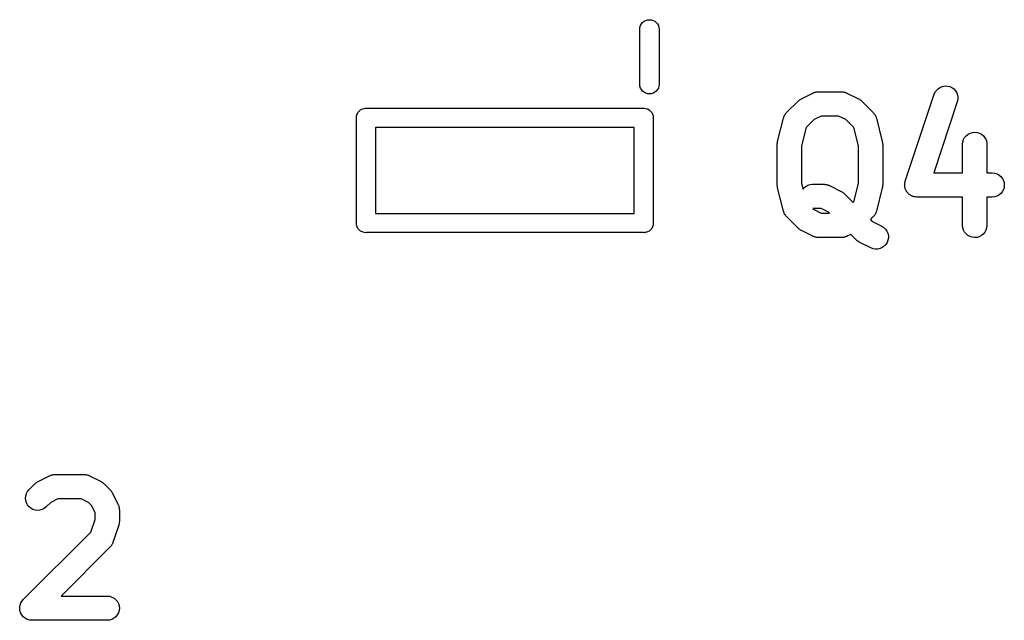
# Model space of a CAD drawing. Extents: x 52.4 to 149.4, y -66.8 to -27.6.
# Tile 13 of 20: x 110.9 to 121.2, y -43.7 to -37.4. Entities that reach past the tile are written whole.
import ezdxf

# ---------------------------------------------------------------- set-up
doc = ezdxf.new("R2010")
doc.units = 0
doc.layers.add('BLACK', color=7, linetype='CONTINUOUS')

msp = doc.modelspace()

# ---------------------------------------------------------------- linework, layer by layer
at = {"layer": 'BLACK', "linetype": 'CONTINUOUS'}
for p, q in [((117.472, -37.4322), (117.49, -37.4264)), ((117.49, -37.4264), (117.51, -37.4245)), ((117.51, -37.4245), (117.53, -37.4264)), ((117.53, -37.4264), (117.548, -37.4322)), ((117.41, -37.5201), (117.411, -37.5054)), ((117.41, -38.1049), (117.41, -37.5201)), ((117.411, -37.5054), (117.417, -37.4865)), ((117.417, -37.4865), (117.426, -37.4692)), ((117.426, -37.4692), (117.439, -37.4539)), ((117.439, -37.4539), (117.454, -37.4415)), ((117.454, -37.4415), (117.472, -37.4322)), ((117.548, -37.4322), (117.566, -37.4415)), ((117.566, -37.4415), (117.581, -37.4539)), ((117.581, -37.4539), (117.594, -37.4692)), ((117.594, -37.4692), (117.603, -37.4865)), ((117.603, -37.4865), (117.609, -37.5054)), ((117.609, -37.5054), (117.61, -37.5201)), ((117.61, -37.5201), (117.61, -38.1049)), ((117.411, -38.1196), (117.41, -38.1049)), ((117.417, -38.1385), (117.411, -38.1196)), ((117.426, -38.1558), (117.417, -38.1385)), ((117.603, -38.1385), (117.594, -38.1558)), ((117.609, -38.1196), (117.603, -38.1385)), ((117.61, -38.1049), (117.609, -38.1196)), ((120.51, -38.1597), (120.528, -38.1428)), ((120.528, -38.1428), (120.549, -38.1299)), ((120.549, -38.1299), (120.572, -38.1212)), ((120.572, -38.1212), (120.597, -38.1173)), ((120.597, -38.1173), (120.622, -38.1182)), ((120.622, -38.1182), (120.646, -38.1238)), ((120.646, -38.1238), (120.668, -38.1341)), ((120.668, -38.1341), (120.688, -38.1485)), ((120.688, -38.1485), (120.705, -38.1666)), ((117.439, -38.1711), (117.426, -38.1558)), ((117.454, -38.1835), (117.439, -38.1711)), ((117.472, -38.1928), (117.454, -38.1835)), ((117.49, -38.1986), (117.472, -38.1928)), ((117.51, -38.2005), (117.49, -38.1986)), ((117.53, -38.1986), (117.51, -38.2005)), ((117.548, -38.1928), (117.53, -38.1986)), ((117.566, -38.1835), (117.548, -38.1928)), ((117.581, -38.1711), (117.566, -38.1835)), ((117.594, -38.1558), (117.581, -38.1711)), ((119.091, -38.2552), (119.097, -38.2514)), ((119.097, -38.2514), (119.217, -38.1909)), ((119.217, -38.1909), (119.219, -38.1901)), ((119.219, -38.1901), (119.223, -38.1889)), ((119.223, -38.1889), (119.226, -38.1871)), ((119.226, -38.1871), (119.234, -38.1846)), ((119.234, -38.1846), (119.242, -38.1816)), ((119.242, -38.1816), (119.246, -38.181)), ((119.246, -38.181), (119.25, -38.1799)), ((119.25, -38.1799), (119.258, -38.1791)), ((119.258, -38.1791), (119.267, -38.1777)), ((119.267, -38.1777), (119.271, -38.1779)), ((119.271, -38.1779), (119.274, -38.1775)), ((119.274, -38.1775), (119.516, -38.1775)), ((119.516, -38.1775), (119.518, -38.1775)), ((119.518, -38.1775), (119.522, -38.178)), ((119.522, -38.178), (119.525, -38.1779)), ((119.525, -38.1779), (119.534, -38.1793)), ((119.534, -38.1793), (119.543, -38.1803)), ((119.543, -38.1803), (119.546, -38.1814)), ((119.546, -38.1814), (119.55, -38.1821)), ((119.55, -38.1821), (119.558, -38.1852)), ((119.558, -38.1852), (119.566, -38.1878)), ((119.566, -38.1878), (119.569, -38.1896)), ((119.569, -38.1896), (119.573, -38.1909)), ((119.573, -38.1909), (119.694, -38.2514)), ((119.694, -38.2514), (119.696, -38.2522)), ((119.696, -38.2522), (119.702, -38.2561)), ((120.182, -39.111), (120.484, -38.2039)), ((120.484, -38.2039), (120.485, -38.2022)), ((120.485, -38.2022), (120.495, -38.1797)), ((120.495, -38.1797), (120.51, -38.1597)), ((120.705, -38.1666), (120.719, -38.1876)), ((120.719, -38.1876), (120.727, -38.2108)), ((120.727, -38.2108), (120.731, -38.2353)), ((120.731, -38.2353), (120.731, -38.26)), ((114.512, -38.3572), (114.53, -38.3514)), ((114.53, -38.3514), (114.545, -38.35)), ((114.545, -38.35), (114.55, -38.3495)), ((114.55, -38.3495), (114.555, -38.35)), ((114.555, -38.35), (117.445, -38.35)), ((117.445, -38.35), (117.45, -38.3495)), ((117.45, -38.3495), (117.455, -38.35)), ((117.455, -38.35), (117.47, -38.3514)), ((117.47, -38.3514), (117.488, -38.3572)), ((118.943, -38.3961), (119.064, -38.2752)), ((119.064, -38.2752), (119.065, -38.274)), ((119.065, -38.274), (119.07, -38.2695)), ((119.07, -38.2695), (119.076, -38.2646)), ((119.076, -38.2646), (119.08, -38.2618)), ((119.08, -38.2618), (119.084, -38.2585)), ((119.084, -38.2585), (119.091, -38.2552)), ((119.702, -38.2561), (119.708, -38.2595)), ((119.708, -38.2595), (119.712, -38.2628)), ((119.712, -38.2628), (119.716, -38.2657)), ((119.716, -38.2657), (119.721, -38.2707)), ((119.721, -38.2707), (119.727, -38.2752)), ((119.727, -38.2752), (119.848, -38.3961)), ((120.725, -38.2842), (120.479, -39.0242)), ((120.731, -38.26), (120.725, -38.2842)), ((114.45, -38.45), (114.451, -38.4304)), ((114.45, -38.4549), (114.45, -38.45)), ((114.45, -39.5451), (114.45, -38.4549)), ((114.451, -38.4304), (114.457, -38.4115)), ((114.457, -38.4115), (114.466, -38.3942)), ((114.466, -38.3942), (114.479, -38.3789)), ((114.479, -38.3789), (114.494, -38.3665)), ((114.494, -38.3665), (114.512, -38.3572)), ((117.488, -38.3572), (117.506, -38.3665)), ((117.506, -38.3665), (117.521, -38.3789)), ((117.521, -38.3789), (117.534, -38.3942)), ((117.534, -38.3942), (117.543, -38.4115)), ((117.543, -38.4115), (117.549, -38.4304)), ((117.549, -38.4304), (117.55, -38.45)), ((117.55, -38.45), (117.55, -38.4549)), ((117.55, -38.4549), (117.55, -39.5451)), ((118.849, -38.6971), (118.909, -38.4551)), ((118.909, -38.4551), (118.91, -38.4534)), ((118.91, -38.4534), (118.913, -38.4454)), ((118.913, -38.4454), (118.915, -38.4371)), ((118.915, -38.4371), (118.917, -38.4338)), ((118.917, -38.4338), (118.918, -38.4302)), ((118.918, -38.4302), (118.923, -38.4229)), ((118.923, -38.4229), (118.927, -38.4153)), ((118.927, -38.4153), (118.929, -38.4123)), ((118.929, -38.4123), (118.931, -38.4091)), ((118.931, -38.4091), (118.937, -38.4028)), ((118.937, -38.4028), (118.943, -38.3961)), ((119.304, -38.4315), (119.229, -38.4694)), ((119.486, -38.4315), (119.304, -38.4315)), ((119.562, -38.4694), (119.486, -38.4315)), ((119.848, -38.3961), (119.849, -38.3974)), ((119.849, -38.3974), (119.855, -38.4041)), ((119.855, -38.4041), (119.86, -38.4105)), ((119.86, -38.4105), (119.862, -38.4138)), ((119.862, -38.4138), (119.865, -38.4168)), ((119.865, -38.4168), (119.869, -38.4244)), ((119.869, -38.4244), (119.873, -38.4318)), ((119.873, -38.4318), (119.874, -38.4354)), ((119.874, -38.4354), (119.876, -38.4388)), ((119.876, -38.4388), (119.878, -38.4471)), ((119.878, -38.4471), (119.881, -38.4551)), ((119.881, -38.4551), (119.942, -38.6971)), ((114.65, -38.55), (114.65, -39.45)), ((117.35, -38.55), (114.65, -38.55)), ((117.35, -39.45), (117.35, -38.55)), ((119.147, -38.5509), (119.099, -38.7435)), ((119.229, -38.4694), (119.147, -38.5509)), ((119.643, -38.5509), (119.562, -38.4694)), ((119.692, -38.7435), (119.643, -38.5509)), ((120.79, -38.6778), (120.802, -38.6561)), ((120.802, -38.6561), (120.818, -38.6371)), ((120.818, -38.6371), (120.838, -38.6216)), ((120.838, -38.6216), (120.86, -38.6101)), ((120.86, -38.6101), (120.883, -38.6031)), ((120.883, -38.6031), (120.908, -38.6009)), ((120.908, -38.6009), (120.933, -38.6035)), ((120.933, -38.6035), (120.956, -38.6108)), ((120.956, -38.6108), (120.978, -38.6226)), ((120.978, -38.6226), (120.997, -38.6384)), ((120.997, -38.6384), (121.013, -38.6576)), ((121.013, -38.6576), (121.025, -38.6795)), ((118.845, -38.7216), (118.847, -38.7116)), ((118.845, -38.7238), (118.845, -38.7216)), ((118.845, -38.7261), (118.845, -38.7238)), ((118.845, -38.7279), (118.845, -38.7261)), ((118.845, -39.1512), (118.845, -38.7279)), ((118.847, -38.7116), (118.848, -38.7015)), ((118.848, -38.6993), (118.849, -38.6971)), ((118.848, -38.7015), (118.848, -38.6993)), ((119.099, -38.7435), (119.099, -39.1356)), ((119.692, -39.1356), (119.692, -38.7435)), ((119.942, -38.6971), (119.942, -38.6988)), ((119.942, -38.6988), (119.942, -38.701)), ((119.942, -38.701), (119.943, -38.7032)), ((119.943, -38.7032), (119.944, -38.7133)), ((119.944, -38.7133), (119.945, -38.7233)), ((119.945, -38.7233), (119.945, -38.7256)), ((119.945, -38.7256), (119.946, -38.7279)), ((119.946, -38.7279), (119.946, -39.1512)), ((120.78, -38.7261), (120.783, -38.7015)), ((120.78, -38.7279), (120.78, -38.7261)), ((120.78, -39.0242), (120.78, -38.7279)), ((120.783, -38.7015), (120.79, -38.6778)), ((121.025, -38.6795), (121.032, -38.7032)), ((121.032, -38.7032), (121.034, -38.7279)), ((121.034, -38.7279), (121.034, -39.0242)), ((120.479, -39.0242), (120.78, -39.0242)), ((121.034, -39.0242), (121.089, -39.0242)), ((121.089, -39.0242), (121.09, -39.0242)), ((121.09, -39.0242), (121.115, -39.027)), ((121.115, -39.027), (121.139, -39.0345)), ((121.139, -39.0345), (121.16, -39.0464)), ((121.16, -39.0464), (121.179, -39.0623)), ((121.179, -39.0623), (121.195, -39.0816)), ((118.845, -39.1534), (118.845, -39.1512)), ((118.845, -39.1557), (118.845, -39.1534)), ((118.846, -39.1658), (118.845, -39.1557)), ((118.847, -39.1759), (118.846, -39.1658)), ((118.848, -39.178), (118.847, -39.1759)), ((118.848, -39.1803), (118.848, -39.178)), ((119.099, -39.1356), (119.114, -39.1948)), ((119.124, -39.182), (119.144, -39.1664)), ((119.144, -39.1664), (119.165, -39.1547)), ((119.165, -39.1547), (119.189, -39.1476)), ((119.189, -39.1476), (119.214, -39.1451)), ((119.214, -39.1451), (119.335, -39.1451)), ((119.335, -39.1451), (119.337, -39.1452)), ((119.337, -39.1452), (119.34, -39.1456)), ((119.34, -39.1456), (119.344, -39.1455)), ((119.344, -39.1455), (119.353, -39.1469)), ((119.353, -39.1469), (119.361, -39.1479)), ((119.361, -39.1479), (119.365, -39.149)), ((119.365, -39.149), (119.368, -39.1497)), ((119.368, -39.1497), (119.377, -39.1528)), ((119.377, -39.1528), (119.385, -39.1554)), ((119.385, -39.1554), (119.388, -39.1572)), ((119.388, -39.1572), (119.392, -39.1585)), ((119.392, -39.1585), (119.513, -39.219)), ((119.643, -39.3282), (119.692, -39.1356)), ((119.943, -39.1776), (119.942, -39.1798)), ((119.944, -39.1675), (119.943, -39.1776)), ((119.945, -39.1575), (119.944, -39.1675)), ((119.946, -39.153), (119.945, -39.1552)), ((119.945, -39.1552), (119.945, -39.1575)), ((119.946, -39.1512), (119.946, -39.153)), ((120.175, -39.1503), (120.176, -39.1428)), ((120.176, -39.1551), (120.175, -39.1503)), ((120.176, -39.1352), (120.177, -39.1305)), ((120.176, -39.1428), (120.176, -39.1352)), ((120.176, -39.16), (120.176, -39.1551)), ((120.177, -39.1674), (120.176, -39.16)), ((120.177, -39.1305), (120.178, -39.1257)), ((120.178, -39.175), (120.177, -39.1674)), ((120.178, -39.1257), (120.18, -39.1184)), ((120.179, -39.1796), (120.178, -39.175)), ((120.18, -39.1184), (120.182, -39.111)), ((121.195, -39.0816), (121.206, -39.1036)), ((121.206, -39.1036), (121.213, -39.1274)), ((121.213, -39.1767), (121.206, -39.2004)), ((121.213, -39.1274), (121.216, -39.1521)), ((121.216, -39.1521), (121.213, -39.1767)), ((118.849, -39.182), (118.848, -39.1803)), ((118.909, -39.4239), (118.849, -39.182)), ((119.114, -39.1948), (119.124, -39.182)), ((119.513, -39.219), (119.514, -39.2198)), ((119.514, -39.2198), (119.52, -39.2237)), ((119.52, -39.2237), (119.526, -39.2271)), ((119.526, -39.2271), (119.53, -39.2304)), ((119.53, -39.2304), (119.535, -39.2333)), ((119.535, -39.2333), (119.54, -39.2383)), ((119.54, -39.2383), (119.546, -39.2428)), ((119.546, -39.2428), (119.637, -39.3344)), ((119.942, -39.182), (119.881, -39.4239)), ((119.942, -39.1798), (119.942, -39.182)), ((120.18, -39.1844), (120.179, -39.1796)), ((120.182, -39.1915), (120.18, -39.1844)), ((120.185, -39.1988), (120.182, -39.1915)), ((120.187, -39.2031), (120.185, -39.1988)), ((120.189, -39.2076), (120.187, -39.2031)), ((120.193, -39.214), (120.189, -39.2076)), ((120.196, -39.2207), (120.193, -39.214)), ((120.199, -39.2245), (120.196, -39.2207)), ((120.202, -39.2286), (120.199, -39.2245)), ((120.207, -39.2341), (120.202, -39.2286)), ((120.212, -39.24), (120.207, -39.2341)), ((120.215, -39.2432), (120.212, -39.24)), ((120.219, -39.2467), (120.215, -39.2432)), ((120.225, -39.2511), (120.219, -39.2467)), ((120.231, -39.256), (120.225, -39.2511)), ((120.235, -39.2583), (120.231, -39.256)), ((120.239, -39.2611), (120.235, -39.2583)), ((120.246, -39.2643), (120.239, -39.2611)), ((120.252, -39.2679), (120.246, -39.2643)), ((120.257, -39.2694), (120.252, -39.2679)), ((120.261, -39.2714), (120.257, -39.2694)), ((120.269, -39.2731), (120.261, -39.2714)), ((120.276, -39.2754), (120.269, -39.2731)), ((120.281, -39.276), (120.276, -39.2754)), ((120.286, -39.2771), (120.281, -39.276)), ((120.293, -39.2773), (120.286, -39.2771)), ((120.301, -39.2782), (120.293, -39.2773)), ((120.302, -39.2782), (120.301, -39.2782)), ((120.78, -39.2782), (120.302, -39.2782)), ((120.78, -39.5745), (120.78, -39.2782)), ((121.089, -39.2782), (121.034, -39.2782)), ((121.034, -39.2782), (121.034, -39.5745)), ((121.113, -39.2758), (121.089, -39.2782)), ((121.137, -39.2686), (121.113, -39.2758)), ((121.159, -39.257), (121.137, -39.2686)), ((121.178, -39.2413), (121.159, -39.257)), ((121.194, -39.2222), (121.178, -39.2413)), ((121.206, -39.2004), (121.194, -39.2222)), ((119.637, -39.3344), (119.643, -39.3282)), ((114.65, -39.45), (117.35, -39.45)), ((118.912, -39.432), (118.909, -39.4239)), ((118.914, -39.4403), (118.912, -39.432)), ((118.916, -39.4437), (118.914, -39.4403)), ((118.918, -39.4472), (118.916, -39.4437)), ((118.922, -39.4546), (118.918, -39.4472)), ((118.926, -39.4623), (118.922, -39.4546)), ((118.928, -39.4652), (118.926, -39.4623)), ((118.93, -39.4685), (118.928, -39.4652)), ((118.936, -39.4749), (118.93, -39.4685)), ((118.941, -39.4816), (118.936, -39.4749)), ((118.943, -39.4829), (118.941, -39.4816)), ((119.064, -39.6039), (118.943, -39.4829)), ((119.218, -39.3991), (119.229, -39.4097)), ((119.305, -39.3991), (119.218, -39.3991)), ((119.229, -39.4097), (119.304, -39.4475)), ((119.304, -39.4475), (119.391, -39.4475)), ((119.38, -39.437), (119.305, -39.3991)), ((119.391, -39.4475), (119.38, -39.437)), ((119.848, -39.4829), (119.817, -39.514)), ((119.853, -39.4763), (119.848, -39.4829)), ((119.859, -39.4699), (119.853, -39.4763)), ((119.861, -39.4667), (119.859, -39.4699)), ((119.864, -39.4637), (119.861, -39.4667)), ((119.868, -39.4562), (119.864, -39.4637)), ((119.872, -39.4488), (119.868, -39.4562)), ((119.874, -39.4453), (119.872, -39.4488)), ((119.875, -39.4419), (119.874, -39.4453)), ((119.878, -39.4337), (119.875, -39.4419)), ((119.881, -39.4256), (119.878, -39.4337)), ((119.881, -39.4239), (119.881, -39.4256)), ((114.45, -39.55), (114.45, -39.5451)), ((114.451, -39.5696), (114.45, -39.55)), ((114.457, -39.5885), (114.451, -39.5696)), ((114.466, -39.6058), (114.457, -39.5885)), ((117.543, -39.5885), (117.534, -39.6058)), ((117.549, -39.5696), (117.543, -39.5885)), ((117.55, -39.55), (117.549, -39.5696)), ((117.55, -39.5451), (117.55, -39.55)), ((119.817, -39.514), (119.833, -39.5306)), ((119.833, -39.5306), (119.936, -39.5819)), ((119.936, -39.5819), (119.937, -39.5827)), ((119.937, -39.5827), (119.958, -39.5962)), ((120.783, -39.5992), (120.78, -39.5745)), ((121.034, -39.5763), (121.031, -39.6009)), ((121.034, -39.5745), (121.034, -39.5763)), ((114.469, -39.609), (114.466, -39.6058)), ((114.479, -39.6211), (114.469, -39.609)), ((114.494, -39.6335), (114.479, -39.6211)), ((114.512, -39.6428), (114.494, -39.6335)), ((114.53, -39.6486), (114.512, -39.6428)), ((114.55, -39.6505), (114.53, -39.6486)), ((114.555, -39.65), (114.55, -39.6505)), ((117.445, -39.65), (114.555, -39.65)), ((117.45, -39.6505), (117.445, -39.65)), ((117.455, -39.65), (117.45, -39.6505)), ((117.47, -39.6486), (117.455, -39.65)), ((117.488, -39.6428), (117.47, -39.6486)), ((117.506, -39.6335), (117.488, -39.6428)), ((117.521, -39.6211), (117.506, -39.6335)), ((117.534, -39.6058), (117.521, -39.6211)), ((119.069, -39.6084), (119.064, -39.6039)), ((119.074, -39.6133), (119.069, -39.6084)), ((119.079, -39.6162), (119.074, -39.6133)), ((119.083, -39.6196), (119.079, -39.6162)), ((119.089, -39.6229), (119.083, -39.6196)), ((119.095, -39.6268), (119.089, -39.6229)), ((119.097, -39.6276), (119.095, -39.6268)), ((119.217, -39.6881), (119.097, -39.6276)), ((119.221, -39.6895), (119.217, -39.6881)), ((119.224, -39.6913), (119.221, -39.6895)), ((119.233, -39.6939), (119.224, -39.6913)), ((119.565, -39.6919), (119.556, -39.6944)), ((119.568, -39.6902), (119.565, -39.6919)), ((119.571, -39.6889), (119.568, -39.6902)), ((119.573, -39.6881), (119.571, -39.6889)), ((119.612, -39.6686), (119.573, -39.6881)), ((119.668, -39.7248), (119.612, -39.6686)), ((119.958, -39.5962), (119.976, -39.6134)), ((119.976, -39.6134), (119.99, -39.6338)), ((119.99, -39.6338), (120, -39.6566)), ((120, -39.6566), (120.005, -39.6808)), ((120.005, -39.6808), (120.006, -39.7056)), ((120.79, -39.6229), (120.783, -39.5992)), ((120.801, -39.6448), (120.79, -39.6229)), ((120.817, -39.664), (120.801, -39.6448)), ((120.836, -39.6798), (120.817, -39.664)), ((120.858, -39.6916), (120.836, -39.6798)), ((120.882, -39.6989), (120.858, -39.6916)), ((120.955, -39.6923), (120.931, -39.6993)), ((120.977, -39.6808), (120.955, -39.6923)), ((120.996, -39.6653), (120.977, -39.6808)), ((121.012, -39.6463), (120.996, -39.6653)), ((121.024, -39.6246), (121.012, -39.6463)), ((121.031, -39.6009), (121.024, -39.6246)), ((119.241, -39.697), (119.233, -39.6939)), ((119.244, -39.6976), (119.241, -39.697)), ((119.248, -39.6987), (119.244, -39.6976)), ((119.257, -39.6997), (119.248, -39.6987)), ((119.265, -39.7012), (119.257, -39.6997)), ((119.269, -39.7011), (119.265, -39.7012)), ((119.273, -39.7015), (119.269, -39.7011)), ((119.274, -39.7015), (119.273, -39.7015)), ((119.516, -39.7015), (119.274, -39.7015)), ((119.52, -39.7012), (119.516, -39.7015)), ((119.524, -39.7013), (119.52, -39.7012)), ((119.532, -39.7), (119.524, -39.7013)), ((119.541, -39.6991), (119.532, -39.7)), ((119.544, -39.698), (119.541, -39.6991)), ((119.548, -39.6974), (119.544, -39.698)), ((119.556, -39.6944), (119.548, -39.6974)), ((119.674, -39.7293), (119.668, -39.7248)), ((119.679, -39.7343), (119.674, -39.7293)), ((119.683, -39.7372), (119.679, -39.7343)), ((119.687, -39.7405), (119.683, -39.7372)), ((119.694, -39.7439), (119.687, -39.7405)), ((119.7, -39.7478), (119.694, -39.7439)), ((119.701, -39.7486), (119.7, -39.7478)), ((119.822, -39.8091), (119.701, -39.7486)), ((119.962, -39.7919), (119.941, -39.8061)), ((119.979, -39.774), (119.962, -39.7919)), ((119.992, -39.7531), (119.979, -39.774)), ((120.001, -39.73), (119.992, -39.7531)), ((120.006, -39.7056), (120.001, -39.73)), ((120.906, -39.7015), (120.882, -39.6989)), ((120.931, -39.6993), (120.906, -39.7015)), ((119.845, -39.8179), (119.822, -39.8091)), ((119.87, -39.8221), (119.845, -39.8179)), ((119.895, -39.8215), (119.87, -39.8221)), ((119.919, -39.8161), (119.895, -39.8215)), ((119.941, -39.8061), (119.919, -39.8161)), ((111.104, -42.2646), (111.108, -42.2618)), ((111.108, -42.2618), (111.112, -42.2585)), ((111.112, -42.2585), (111.119, -42.2552)), ((111.119, -42.2552), (111.125, -42.2514)), ((111.125, -42.2514), (111.246, -42.1909)), ((111.246, -42.1909), (111.247, -42.1901)), ((111.247, -42.1901), (111.251, -42.1889)), ((111.251, -42.1889), (111.254, -42.1871)), ((111.254, -42.1871), (111.262, -42.1846)), ((111.262, -42.1846), (111.27, -42.1816)), ((111.27, -42.1816), (111.274, -42.181)), ((111.274, -42.181), (111.278, -42.1799)), ((111.278, -42.1799), (111.286, -42.1791)), ((111.286, -42.1791), (111.295, -42.1777)), ((111.295, -42.1777), (111.299, -42.1779)), ((111.299, -42.1779), (111.302, -42.1775)), ((111.302, -42.1775), (111.605, -42.1775)), ((111.605, -42.1775), (111.607, -42.1775)), ((111.607, -42.1775), (111.61, -42.178)), ((111.61, -42.178), (111.614, -42.1779)), ((111.614, -42.1779), (111.623, -42.1793)), ((111.623, -42.1793), (111.631, -42.1803)), ((111.631, -42.1803), (111.635, -42.1814)), ((111.635, -42.1814), (111.638, -42.1821)), ((111.638, -42.1821), (111.647, -42.1852)), ((111.647, -42.1852), (111.655, -42.1878)), ((111.655, -42.1878), (111.658, -42.1896)), ((111.658, -42.1896), (111.662, -42.1909)), ((111.662, -42.1909), (111.783, -42.2514)), ((111.783, -42.2514), (111.784, -42.2522)), ((111.784, -42.2522), (111.79, -42.2561)), ((111.79, -42.2561), (111.796, -42.2595)), ((111.796, -42.2595), (111.8, -42.2628)), ((111.8, -42.2628), (111.805, -42.2657)), ((111.004, -42.3767), (111.015, -42.3548)), ((111.015, -42.3548), (111.031, -42.3357)), ((111.031, -42.3357), (111.092, -42.2752)), ((111.092, -42.2752), (111.093, -42.274)), ((111.093, -42.274), (111.098, -42.2695)), ((111.098, -42.2695), (111.104, -42.2646)), ((111.805, -42.2657), (111.81, -42.2707)), ((111.81, -42.2707), (111.816, -42.2752)), ((111.816, -42.2752), (111.876, -42.3357)), ((111.876, -42.3357), (111.877, -42.3369)), ((111.877, -42.3369), (111.882, -42.3425)), ((111.882, -42.3425), (111.887, -42.3477)), ((111.887, -42.3477), (111.889, -42.3522)), ((111.889, -42.3522), (111.893, -42.3563)), ((111.893, -42.3563), (111.896, -42.3626)), ((111.896, -42.3626), (111.9, -42.3687)), ((110.994, -42.425), (110.996, -42.4004)), ((110.996, -42.4497), (110.994, -42.425)), ((110.996, -42.4004), (111.004, -42.3767)), ((111.003, -42.4735), (110.996, -42.4497)), ((111.332, -42.4315), (111.257, -42.4694)), ((111.575, -42.4315), (111.332, -42.4315)), ((111.65, -42.4694), (111.575, -42.4315)), ((111.9, -42.3687), (111.96, -42.4896)), ((111.015, -42.4954), (111.003, -42.4735)), ((111.031, -42.5146), (111.015, -42.4954)), ((111.05, -42.5305), (111.031, -42.5146)), ((111.071, -42.5424), (111.05, -42.5305)), ((111.095, -42.5498), (111.071, -42.5424)), ((111.12, -42.5525), (111.095, -42.5498)), ((111.144, -42.5503), (111.12, -42.5525)), ((111.168, -42.5434), (111.144, -42.5503)), ((111.19, -42.532), (111.168, -42.5434)), ((111.209, -42.5165), (111.19, -42.532)), ((111.211, -42.5153), (111.209, -42.5165)), ((111.257, -42.4694), (111.211, -42.5153)), ((111.682, -42.5007), (111.65, -42.4694)), ((111.72, -42.5764), (111.682, -42.5007)), ((111.96, -42.4896), (111.961, -42.4912)), ((111.961, -42.4912), (111.962, -42.4947)), ((111.962, -42.4947), (111.964, -42.498)), ((111.964, -42.498), (111.967, -42.5063)), ((111.967, -42.5063), (111.97, -42.5145)), ((111.97, -42.5145), (111.97, -42.5182)), ((111.97, -42.5182), (111.971, -42.5218)), ((111.971, -42.5218), (111.972, -42.5304)), ((111.972, -42.5304), (111.973, -42.539)), ((111.973, -42.539), (111.973, -42.5427)), ((111.973, -42.5427), (111.974, -42.5464)), ((111.974, -42.5464), (111.974, -42.6674)), ((111.675, -42.7802), (111.72, -42.6468)), ((111.72, -42.6468), (111.72, -42.5764)), ((111.974, -42.6692), (111.973, -42.6762)), ((111.974, -42.6674), (111.974, -42.6692)), ((111.967, -42.7075), (111.907, -42.889)), ((111.969, -42.7006), (111.967, -42.7075)), ((111.971, -42.6938), (111.969, -42.7006)), ((111.973, -42.6834), (111.971, -42.6885)), ((111.971, -42.6885), (111.971, -42.6938)), ((111.973, -42.6762), (111.973, -42.6834)), ((110.971, -43.4847), (111.675, -42.7802)), ((111.876, -42.9386), (111.367, -43.4475)), ((111.878, -42.9357), (111.876, -42.9386)), ((111.881, -42.9332), (111.878, -42.9357)), ((111.886, -42.9262), (111.881, -42.9332)), ((111.892, -42.9195), (111.886, -42.9262)), ((111.893, -42.9162), (111.892, -42.9195)), ((111.896, -42.9131), (111.893, -42.9162)), ((111.899, -42.9053), (111.896, -42.9131)), ((111.903, -42.8976), (111.899, -42.9053)), ((111.905, -42.894), (111.903, -42.8976)), ((111.906, -42.8906), (111.905, -42.894)), ((111.907, -42.889), (111.906, -42.8906)), ((110.955, -43.5035), (110.963, -43.4942)), ((110.963, -43.4942), (110.971, -43.4847)), ((111.367, -43.4475), (111.847, -43.4475)), ((111.847, -43.4475), (111.848, -43.4475)), ((111.848, -43.4475), (111.873, -43.4503)), ((111.873, -43.4503), (111.897, -43.4578)), ((111.897, -43.4578), (111.918, -43.4697)), ((111.918, -43.4697), (111.937, -43.4857)), ((111.937, -43.4857), (111.953, -43.505)), ((110.933, -43.5736), (110.935, -43.5616)), ((110.933, -43.5739), (110.933, -43.5736)), ((110.933, -43.5741), (110.933, -43.5739)), ((110.935, -43.5861), (110.933, -43.5741)), ((110.935, -43.5616), (110.936, -43.5494)), ((110.936, -43.5983), (110.935, -43.5861)), ((110.936, -43.549), (110.94, -43.5373)), ((110.936, -43.5492), (110.936, -43.549)), ((110.936, -43.5494), (110.936, -43.5492)), ((110.936, -43.5985), (110.936, -43.5983)), ((110.936, -43.5988), (110.936, -43.5985)), ((110.939, -43.6103), (110.936, -43.5988)), ((110.94, -43.5373), (110.943, -43.5257)), ((110.943, -43.5253), (110.949, -43.5145)), ((110.943, -43.5255), (110.943, -43.5253)), ((110.943, -43.5257), (110.943, -43.5255)), ((110.949, -43.5145), (110.955, -43.5039)), ((110.955, -43.5037), (110.955, -43.5035)), ((110.955, -43.5039), (110.955, -43.5037)), ((111.953, -43.505), (111.964, -43.5269)), ((111.964, -43.5269), (111.971, -43.5507)), ((111.971, -43.5507), (111.974, -43.5754)), ((111.974, -43.5754), (111.971, -43.6001)), ((110.943, -43.6221), (110.939, -43.6103)), ((110.943, -43.6223), (110.943, -43.6221)), ((110.943, -43.6225), (110.943, -43.6223)), ((110.949, -43.6333), (110.943, -43.6225)), ((110.954, -43.6441), (110.949, -43.6333)), ((110.954, -43.6442), (110.954, -43.6441)), ((110.954, -43.6444), (110.954, -43.6442)), ((110.962, -43.6539), (110.954, -43.6444)), ((110.97, -43.6634), (110.962, -43.6539)), ((110.97, -43.6635), (110.97, -43.6634)), ((110.97, -43.6637), (110.97, -43.6635)), ((110.979, -43.6715), (110.97, -43.6637)), ((110.989, -43.6793), (110.979, -43.6715)), ((110.989, -43.6794), (110.989, -43.6793)), ((110.989, -43.6796), (110.989, -43.6794)), ((111, -43.6854), (110.989, -43.6796)), ((111.01, -43.6913), (111, -43.6854)), ((111.011, -43.6913), (111.01, -43.6913)), ((111.011, -43.6914), (111.011, -43.6913)), ((111.022, -43.695), (111.011, -43.6914)), ((111.034, -43.6987), (111.022, -43.695)), ((111.034, -43.6988), (111.034, -43.6987)), ((111.035, -43.6988), (111.034, -43.6988)), ((111.046, -43.7001), (111.035, -43.6988)), ((111.059, -43.7015), (111.046, -43.7001)), ((111.06, -43.7015), (111.059, -43.7015)), ((111.059, -43.7015), (111.059, -43.7015)), ((111.059, -43.7015), (111.059, -43.7015)), ((111.059, -43.7015), (111.059, -43.7015)), ((111.847, -43.7015), (111.06, -43.7015)), ((111.871, -43.6991), (111.847, -43.7015)), ((111.895, -43.6919), (111.871, -43.6991)), ((111.917, -43.6803), (111.895, -43.6919)), ((111.936, -43.6646), (111.917, -43.6803)), ((111.952, -43.6455), (111.936, -43.6646)), ((111.964, -43.6237), (111.952, -43.6455)), ((111.971, -43.6001), (111.964, -43.6237))]:
    msp.add_line(p, q, dxfattribs=at)

doc.saveas('drawing.dxf')
